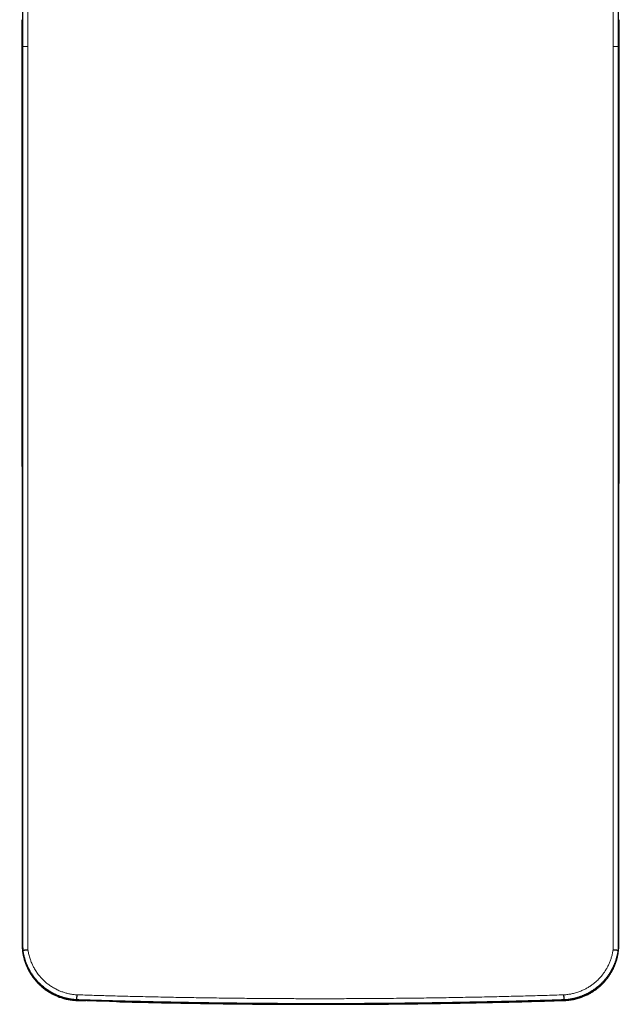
# Model space of a CAD drawing. Header units: millimetres. Extents: x 8 to 613, y 12 to 446.
# Tile 28 of 80: x 286 to 345, y 69 to 166. Entities that reach past the tile are written whole.
import ezdxf

# ---------------------------------------------------------------- set-up
doc = ezdxf.new("R2010")
doc.units = ezdxf.units.MM

msp = doc.modelspace()

# ---------------------------------------------------------------- linework, layer by layer
at = {"color": 252, "linetype": 'Continuous', "lineweight": 0}
for p, q in [((286.541, 163.175), (286.541, 163.175)), ((344.942, 163.175), (344.942, 163.175)), ((286.489, 163.119), (286.505, 163.119)), ((286.505, 163.119), (286.541, 163.12)), ((344.979, 163.119), (344.942, 163.12)), ((344.994, 163.119), (344.979, 163.119))]:
    msp.add_line(p, q, dxfattribs=at)
at = {"color": 7, "linetype": 'Continuous', "lineweight": 30}
for p, q in [((344.994, 163.119), (344.994, 163.122)), ((286.489, 162.852), (286.489, 162.852)), ((286.541, 142.43), (286.541, 137.45)), ((344.942, 116.255), (344.942, 118.568)), ((286.588, 74.597), (286.588, 74.596)), ((344.895, 74.596), (344.896, 74.597)), ((291.879, 69.663), (292.733, 69.637)), ((315.726, 69.283), (315.726, 69.283)), ((315.742, 69.283), (315.742, 69.283)), ((315.757, 69.283), (315.757, 69.283))]:
    msp.add_line(p, q, dxfattribs=at)
at = {"color": 252, "linetype": 'Continuous', "lineweight": 0, "flags": 128}
for points in [[(286.541, 163.175), (286.541, 160.437), (286.541, 142.43)], [(286.588, 163.172), (286.59, 163.172), (286.594, 163.172), (286.601, 163.172), (286.61, 163.172), (286.621, 163.172), (286.635, 163.172), (286.651, 163.172), (286.669, 163.172), (286.689, 163.172), (286.711, 163.173), (286.734, 163.173), (286.76, 163.173), (286.787, 163.173), (286.815, 163.173), (286.845, 163.173), (286.876, 163.173), (286.908, 163.173), (286.941, 163.173), (286.975, 163.173), (287.009, 163.173), (287.044, 163.173), (287.078, 163.173)], [(286.588, 74.596), (286.588, 118.85), (286.588, 143.741), (286.588, 160.808), (286.588, 163.172)], [(344.405, 163.173), (344.44, 163.173), (344.474, 163.173), (344.509, 163.173), (344.542, 163.173), (344.575, 163.173), (344.607, 163.173), (344.638, 163.173), (344.668, 163.173), (344.696, 163.173), (344.724, 163.173), (344.749, 163.173), (344.773, 163.173), (344.795, 163.173), (344.815, 163.172), (344.833, 163.172), (344.848, 163.172), (344.862, 163.172), (344.873, 163.172), (344.883, 163.172), (344.889, 163.172), (344.894, 163.172), (344.896, 163.172)], [(344.896, 163.172), (344.895, 138.873), (344.895, 114.574), (344.895, 74.596)], [(344.942, 118.568), (344.942, 142.43), (344.942, 160.437), (344.942, 163.175)], [(286.507, 75.21), (286.506, 109.852), (286.506, 136.485), (286.505, 153.161), (286.505, 163.119)], [(344.979, 163.119), (344.978, 128.478), (344.977, 101.844), (344.976, 83.871), (344.976, 75.21)], [(286.541, 137.45), (286.541, 116.255), (286.541, 95.699), (286.541, 75.143)], [(344.942, 75.143), (344.942, 95.699), (344.942, 116.255)], [(286.507, 75.21), (286.507, 75.209), (286.506, 75.209)], [(286.507, 75.21), (286.508, 75.21), (286.512, 75.21), (286.517, 75.21), (286.525, 75.21), (286.536, 75.21), (286.541, 75.21)], [(344.976, 75.21), (344.975, 75.21), (344.972, 75.21), (344.966, 75.21), (344.958, 75.21), (344.948, 75.21), (344.943, 75.21)], [(344.976, 75.21), (344.977, 75.209), (344.977, 75.209)], [(291.879, 69.663), (291.879, 69.663), (291.88, 69.663)], [(339.605, 69.663), (339.604, 69.663), (339.603, 69.663)]]:
    msp.add_lwpolyline(points, dxfattribs=at)
at = {"color": 7, "linetype": 'Continuous', "lineweight": 30, "flags": 128}
for points in [[(286.541, 137.453), (286.541, 123.185), (286.541, 106.249), (286.541, 80.786), (286.541, 75.144)], [(344.942, 75.144), (344.942, 94.007), (344.942, 116.253)]]:
    msp.add_lwpolyline(points, dxfattribs=at)
at = {"color": 7, "linetype": 'Continuous', "lineweight": 30}
msp.add_arc((341.367, 163.087), 54.877, 178.86593, 179.96615, dxfattribs=at)
at = {"color": 252, "linetype": 'Continuous', "lineweight": 0}
for centre, radius, start, end in [((286.54, 163.256), 0.198, 89.79972, 100.29101), ((344.943, 163.256), 0.198, 79.70915, 90.20072), ((286.533, 163.668), 0.551, 265.4536, 270.77255), ((344.951, 163.649), 0.532, 269.15648, 274.66403), ((292.366, 69.698), 0.487, 178.14514, 184.08972), ((339.117, 69.698), 0.487, 355.91029, 1.85487)]:
    msp.add_arc(centre, radius, start, end, dxfattribs=at)
for points, knots in [([(286.588, 163.172), (286.588, 163.306), (286.588, 163.572), (286.588, 163.972), (286.587, 164.371), (286.587, 164.77), (286.586, 165.169), (286.586, 165.569), (286.585, 165.969), (286.584, 166.368), (286.583, 166.767), (286.581, 167.162), (286.58, 167.554), (286.578, 167.943), (286.577, 168.33), (286.575, 168.716), (286.573, 169.101), (286.571, 169.484), (286.569, 169.865), (286.567, 170.244), (286.564, 170.621), (286.562, 170.997), (286.559, 171.37), (286.556, 171.741), (286.553, 172.109), (286.55, 172.476), (286.547, 172.848), (286.544, 173.227), (286.54, 173.611), (286.536, 173.992), (286.533, 174.369), (286.529, 174.736), (286.525, 175.093), (286.521, 175.439), (286.517, 175.782), (286.512, 176.122), (286.508, 176.458), (286.504, 176.79), (286.499, 177.119), (286.494, 177.444), (286.49, 177.765), (286.485, 178.081), (286.48, 178.394), (286.475, 178.702), (286.469, 179.006), (286.464, 179.306), (286.458, 179.608), (286.453, 179.913), (286.447, 180.219), (286.44, 180.519), (286.434, 180.815), (286.428, 181.098), (286.422, 181.369), (286.416, 181.628), (286.41, 181.883), (286.403, 182.132), (286.397, 182.377), (286.391, 182.616), (286.384, 182.849), (286.377, 183.078), (286.371, 183.301), (286.364, 183.518), (286.357, 183.73), (286.35, 183.937), (286.343, 184.138), (286.336, 184.333), (286.329, 184.527), (286.322, 184.719), (286.314, 184.909), (286.306, 185.091), (286.298, 185.267), (286.293, 185.379), (286.291, 185.434)], [0, 0, 0, 0, 0.014093, 0.028189, 0.042286, 0.056382, 0.070475, 0.084664, 0.098857, 0.11305, 0.127243, 0.141432, 0.155394, 0.169359, 0.183325, 0.197289, 0.211251, 0.225214, 0.239179, 0.253145, 0.267111, 0.281073, 0.295035, 0.308999, 0.322965, 0.336929, 0.350891, 0.365852, 0.380817, 0.395783, 0.410748, 0.425709, 0.43981, 0.453913, 0.468018, 0.482121, 0.496221, 0.510323, 0.524427, 0.538532, 0.552636, 0.566737, 0.580838, 0.594943, 0.609048, 0.623152, 0.637253, 0.652389, 0.667528, 0.682668, 0.697808, 0.712943, 0.727043, 0.741146, 0.75525, 0.769354, 0.783454, 0.797554, 0.811656, 0.82576, 0.839863, 0.853963, 0.868063, 0.882165, 0.896269, 0.910371, 0.924471, 0.939574, 0.954681, 0.96979, 0.984897, 1, 1, 1, 1]), ([(286.781, 185.896), (286.783, 185.845), (286.788, 185.743), (286.795, 185.582), (286.802, 185.416), (286.809, 185.245), (286.816, 185.067), (286.823, 184.876), (286.831, 184.669), (286.839, 184.446), (286.846, 184.216), (286.854, 183.981), (286.861, 183.741), (286.868, 183.495), (286.876, 183.244), (286.882, 182.994), (286.889, 182.747), (286.895, 182.503), (286.901, 182.254), (286.908, 182), (286.914, 181.74), (286.919, 181.476), (286.925, 181.208), (286.931, 180.935), (286.937, 180.658), (286.942, 180.369), (286.948, 180.069), (286.954, 179.756), (286.959, 179.437), (286.965, 179.114), (286.97, 178.786), (286.976, 178.45), (286.981, 178.105), (286.986, 177.752), (286.991, 177.394), (286.996, 177.042), (287, 176.698), (287.005, 176.362), (287.009, 176.023), (287.013, 175.679), (287.017, 175.333), (287.021, 174.961), (287.025, 174.565), (287.029, 174.143), (287.033, 173.718), (287.037, 173.289), (287.041, 172.857), (287.044, 172.422), (287.048, 171.985), (287.051, 171.545), (287.054, 171.107), (287.056, 170.672), (287.059, 170.239), (287.062, 169.804), (287.064, 169.373), (287.066, 168.946), (287.068, 168.523), (287.069, 168.099), (287.071, 167.673), (287.072, 167.278), (287.073, 166.915), (287.074, 166.582), (287.075, 166.233), (287.076, 165.867), (287.077, 165.484), (287.077, 165.101), (287.078, 164.717), (287.078, 164.331), (287.078, 163.945), (287.078, 163.559), (287.078, 163.301), (287.078, 163.173)], [0, 0, 0, 0, 0.013569, 0.027141, 0.040716, 0.05429, 0.067862, 0.081431, 0.096943, 0.112457, 0.127971, 0.143483, 0.158701, 0.173922, 0.189143, 0.204361, 0.218128, 0.231896, 0.245664, 0.25943, 0.273233, 0.287036, 0.300765, 0.314497, 0.328229, 0.341959, 0.356707, 0.37146, 0.386215, 0.40097, 0.415723, 0.430471, 0.445706, 0.460943, 0.476181, 0.491416, 0.50522, 0.519027, 0.532834, 0.546639, 0.560481, 0.574323, 0.590665, 0.607011, 0.623358, 0.639704, 0.656046, 0.672287, 0.688531, 0.704775, 0.721017, 0.736671, 0.752329, 0.767987, 0.783641, 0.798628, 0.813618, 0.828609, 0.843599, 0.858585, 0.870187, 0.88179, 0.893392, 0.906691, 0.919992, 0.933293, 0.946593, 0.959944, 0.973296, 0.986649, 1, 1, 1, 1]), ([(344.405, 163.173), (344.405, 163.286), (344.405, 163.512), (344.405, 163.852), (344.405, 164.215), (344.406, 164.601), (344.406, 165.009), (344.407, 165.417), (344.407, 165.824), (344.408, 166.208), (344.409, 166.57), (344.41, 166.908), (344.411, 167.274), (344.412, 167.668), (344.414, 168.089), (344.416, 168.508), (344.418, 168.926), (344.419, 169.33), (344.421, 169.722), (344.424, 170.1), (344.426, 170.476), (344.428, 170.851), (344.431, 171.225), (344.433, 171.6), (344.436, 171.975), (344.439, 172.348), (344.442, 172.718), (344.445, 173.093), (344.448, 173.471), (344.452, 173.854), (344.455, 174.233), (344.459, 174.609), (344.463, 174.985), (344.467, 175.361), (344.471, 175.736), (344.476, 176.107), (344.48, 176.474), (344.485, 176.826), (344.489, 177.165), (344.494, 177.491), (344.498, 177.813), (344.503, 178.131), (344.508, 178.447), (344.513, 178.76), (344.518, 179.072), (344.523, 179.379), (344.528, 179.682), (344.534, 179.985), (344.54, 180.29), (344.546, 180.594), (344.552, 180.894), (344.558, 181.188), (344.564, 181.456), (344.569, 181.699), (344.574, 181.919), (344.579, 182.135), (344.584, 182.348), (344.59, 182.557), (344.595, 182.769), (344.601, 182.983), (344.607, 183.199), (344.613, 183.43), (344.62, 183.675), (344.628, 183.932), (344.636, 184.182), (344.644, 184.411), (344.651, 184.62), (344.658, 184.811), (344.665, 184.997), (344.672, 185.182), (344.679, 185.367), (344.687, 185.551), (344.695, 185.728), (344.7, 185.84), (344.703, 185.896)], [0, 0, 0, 0, 0.011744, 0.023489, 0.035233, 0.049373, 0.063515, 0.077658, 0.091801, 0.10594, 0.117765, 0.12959, 0.141415, 0.156224, 0.171038, 0.185852, 0.200665, 0.215474, 0.229062, 0.242653, 0.256245, 0.269835, 0.283423, 0.297263, 0.311105, 0.324948, 0.33879, 0.352629, 0.367237, 0.381847, 0.396459, 0.411069, 0.425677, 0.440637, 0.455601, 0.470566, 0.485529, 0.50049, 0.514217, 0.527947, 0.541678, 0.555408, 0.569135, 0.583122, 0.597112, 0.611103, 0.625093, 0.639081, 0.653855, 0.668633, 0.683412, 0.69819, 0.712964, 0.724596, 0.736228, 0.74786, 0.759511, 0.771162, 0.782813, 0.7955, 0.808187, 0.820873, 0.83716, 0.85345, 0.86974, 0.886027, 0.89963, 0.913234, 0.926838, 0.94044, 0.955329, 0.97022, 0.985111, 1, 1, 1, 1]), ([(345.193, 185.434), (345.19, 185.383), (345.185, 185.279), (345.178, 185.115), (345.171, 184.946), (345.164, 184.77), (345.157, 184.589), (345.149, 184.401), (345.142, 184.208), (345.135, 184.009), (345.129, 183.805), (345.122, 183.595), (345.115, 183.379), (345.108, 183.158), (345.102, 182.932), (345.095, 182.7), (345.089, 182.457), (345.082, 182.203), (345.075, 181.937), (345.069, 181.665), (345.062, 181.388), (345.056, 181.111), (345.05, 180.835), (345.044, 180.56), (345.038, 180.281), (345.032, 179.997), (345.027, 179.708), (345.021, 179.415), (345.016, 179.117), (345.011, 178.815), (345.006, 178.508), (345.001, 178.197), (344.996, 177.882), (344.991, 177.563), (344.986, 177.239), (344.982, 176.912), (344.977, 176.573), (344.972, 176.222), (344.968, 175.858), (344.963, 175.49), (344.959, 175.119), (344.955, 174.753), (344.951, 174.394), (344.947, 174.042), (344.944, 173.687), (344.941, 173.329), (344.937, 172.968), (344.934, 172.605), (344.931, 172.24), (344.928, 171.872), (344.925, 171.501), (344.923, 171.129), (344.92, 170.754), (344.918, 170.377), (344.915, 169.998), (344.913, 169.617), (344.911, 169.226), (344.909, 168.824), (344.907, 168.411), (344.905, 167.997), (344.904, 167.581), (344.902, 167.172), (344.901, 166.769), (344.9, 166.374), (344.899, 165.977), (344.898, 165.58), (344.897, 165.181), (344.897, 164.781), (344.896, 164.379), (344.896, 163.977), (344.896, 163.575), (344.896, 163.307), (344.896, 163.172)], [0, 0, 0, 0, 0.0140983, 0.0281995, 0.0423018, 0.0564031, 0.0705014, 0.084599, 0.0986995, 0.1128009, 0.1269015, 0.1409992, 0.1550967, 0.169197, 0.1832982, 0.1973985, 0.211496, 0.2266058, 0.2417193, 0.2568338, 0.2719472, 0.287057, 0.3011551, 0.3152563, 0.3293583, 0.3434594, 0.3575575, 0.371656, 0.3857574, 0.3998599, 0.4139614, 0.4280599, 0.4421582, 0.4562595, 0.4703617, 0.484463, 0.4985613, 0.5137047, 0.5288517, 0.544, 0.5591472, 0.5742908, 0.5882595, 0.6022308, 0.6162031, 0.6301745, 0.6441432, 0.6581124, 0.6720843, 0.686057, 0.7000288, 0.7139978, 0.7279679, 0.741941, 0.755915, 0.7698881, 0.7838581, 0.7987977, 0.8137408, 0.8286851, 0.8436283, 0.8585679, 0.8726609, 0.8867567, 0.9008535, 0.9149494, 0.9290423, 0.9432319, 0.9574244, 0.9716179, 0.9858104, 1, 1, 1, 1]), ([(286.273, 183.304), (286.275, 183.253), (286.28, 183.152), (286.287, 182.992), (286.294, 182.825), (286.301, 182.652), (286.308, 182.473), (286.315, 182.284), (286.322, 182.086), (286.329, 181.877), (286.336, 181.662), (286.343, 181.44), (286.35, 181.216), (286.357, 180.989), (286.363, 180.761), (286.369, 180.527), (286.375, 180.288), (286.381, 180.055), (286.387, 179.83), (286.392, 179.612), (286.397, 179.371), (286.403, 179.104), (286.409, 178.812), (286.415, 178.514), (286.421, 178.21), (286.427, 177.904), (286.432, 177.596), (286.438, 177.286), (286.443, 176.972), (286.448, 176.652), (286.453, 176.325), (286.458, 175.989), (286.463, 175.645), (286.468, 175.296), (286.472, 174.942), (286.477, 174.601), (286.481, 174.273), (286.484, 173.959), (286.488, 173.625), (286.492, 173.269), (286.496, 172.891), (286.499, 172.51), (286.503, 172.126), (286.506, 171.742), (286.51, 171.36), (286.513, 170.979), (286.515, 170.596), (286.518, 170.209), (286.521, 169.817), (286.523, 169.417), (286.526, 169.01), (286.528, 168.601), (286.53, 168.19), (286.532, 167.797), (286.533, 167.421), (286.535, 167.063), (286.536, 166.691), (286.537, 166.304), (286.538, 165.903), (286.539, 165.506), (286.54, 165.114), (286.54, 164.727), (286.541, 164.34), (286.541, 163.952), (286.541, 163.564), (286.541, 163.305), (286.541, 163.175)], [0, 0, 0, 0, 0.015219, 0.030442, 0.045668, 0.060894, 0.076118, 0.091337, 0.107386, 0.12344, 0.139495, 0.155549, 0.171598, 0.186841, 0.202087, 0.217334, 0.23258, 0.247823, 0.260866, 0.27391, 0.286954, 0.303443, 0.319938, 0.336434, 0.352929, 0.369419, 0.385351, 0.401287, 0.417225, 0.433161, 0.449093, 0.465562, 0.482035, 0.498509, 0.514982, 0.531451, 0.545616, 0.559783, 0.573948, 0.590484, 0.607024, 0.623566, 0.640106, 0.656642, 0.672615, 0.688592, 0.704571, 0.720549, 0.736522, 0.753034, 0.769551, 0.78607, 0.802586, 0.819098, 0.833304, 0.847511, 0.861717, 0.877513, 0.893311, 0.909107, 0.924252, 0.939401, 0.954553, 0.969705, 0.984855, 1, 1, 1, 1]), ([(344.942, 163.175), (344.942, 163.316), (344.942, 163.598), (344.942, 164.021), (344.943, 164.443), (344.943, 164.865), (344.944, 165.282), (344.945, 165.692), (344.946, 166.098), (344.947, 166.502), (344.948, 166.905), (344.95, 167.312), (344.951, 167.721), (344.953, 168.133), (344.955, 168.543), (344.957, 168.951), (344.96, 169.339), (344.962, 169.705), (344.964, 170.05), (344.967, 170.413), (344.969, 170.791), (344.972, 171.186), (344.976, 171.577), (344.979, 171.966), (344.983, 172.346), (344.986, 172.719), (344.99, 173.084), (344.994, 173.446), (344.997, 173.805), (345.002, 174.163), (345.006, 174.522), (345.01, 174.88), (345.015, 175.234), (345.02, 175.584), (345.024, 175.912), (345.029, 176.221), (345.033, 176.511), (345.038, 176.805), (345.043, 177.103), (345.048, 177.405), (345.053, 177.702), (345.058, 177.995), (345.064, 178.282), (345.069, 178.57), (345.075, 178.858), (345.081, 179.145), (345.087, 179.426), (345.094, 179.701), (345.1, 179.965), (345.106, 180.218), (345.112, 180.462), (345.119, 180.701), (345.125, 180.933), (345.131, 181.149), (345.137, 181.349), (345.143, 181.534), (345.149, 181.726), (345.156, 181.922), (345.163, 182.122), (345.169, 182.313), (345.176, 182.495), (345.183, 182.669), (345.19, 182.838), (345.197, 183), (345.204, 183.156), (345.208, 183.255), (345.211, 183.304)], [0, 0, 0, 0, 0.0164942, 0.032993, 0.0494932, 0.0659917, 0.0824857, 0.0984197, 0.1143579, 0.1302976, 0.1462359, 0.1621698, 0.1786426, 0.1951202, 0.2115994, 0.2280771, 0.24455, 0.2587217, 0.2728944, 0.2870661, 0.3035606, 0.3200596, 0.3365603, 0.3530595, 0.369554, 0.3854843, 0.4014186, 0.4173543, 0.4332887, 0.449219, 0.4656781, 0.4821417, 0.4986068, 0.5150704, 0.5315296, 0.5456843, 0.5598399, 0.5739946, 0.5893865, 0.6047835, 0.6201829, 0.6355823, 0.650979, 0.6663708, 0.6826122, 0.6988583, 0.7151059, 0.7313518, 0.7475931, 0.7630335, 0.7784777, 0.7939232, 0.8093674, 0.8248079, 0.8380252, 0.8512433, 0.8644605, 0.8799456, 0.8954319, 0.9109169, 0.9257603, 0.9406083, 0.9554586, 0.9703088, 0.9851567, 1, 1, 1, 1]), ([(286.505, 163.119), (286.505, 163.119), (286.505, 163.134), (286.505, 163.196), (286.505, 163.307), (286.505, 163.403), (286.505, 163.451)], [0, 0, 0, 0, 0.000181, 0.129648, 0.56484, 1, 1, 1, 1]), ([(287.078, 163.173), (287.078, 162.839), (287.078, 161.173), (287.077, 154.173), (287.075, 136.249), (287.074, 108.401), (287.076, 85.887), (287.078, 74.63)], [0, 0, 0, 0, 0.011294, 0.05647, 0.237175, 0.618588, 1, 1, 1, 1]), ([(344.406, 74.63), (344.406, 74.964), (344.406, 76.63), (344.407, 83.63), (344.409, 101.554), (344.41, 129.401), (344.407, 151.916), (344.405, 163.173)], [0, 0, 0, 0, 0.011294, 0.05647, 0.237175, 0.618588, 1, 1, 1, 1]), ([(344.979, 163.451), (344.979, 163.403), (344.979, 163.307), (344.979, 163.196), (344.979, 163.134), (344.979, 163.119), (344.979, 163.119)], [0, 0, 0, 0, 0.43516, 0.870352, 0.999819, 1, 1, 1, 1]), ([(344.994, 163.119), (344.994, 163.119), (344.994, 163.12), (344.994, 163.121), (344.994, 163.122)], [0, 0, 0, 0, 0.022698, 1, 1, 1, 1]), ([(286.489, 163.119), (286.489, 163.119), (286.489, 163.03), (286.489, 162.941), (286.489, 162.852)], [0, 0, 0, 0, 0.000224, 1, 1, 1, 1]), ([(344.994, 162.852), (344.994, 162.941), (344.994, 163.03), (344.994, 163.119), (344.994, 163.119)], [0, 0, 0, 0, 0.999776, 1, 1, 1, 1]), ([(291.88, 69.663), (291.81, 69.666), (291.67, 69.672), (291.461, 69.691), (291.252, 69.718), (291.044, 69.752), (290.847, 69.793), (290.659, 69.838), (290.481, 69.888), (290.305, 69.943), (290.131, 70.004), (289.957, 70.072), (289.784, 70.146), (289.612, 70.227), (289.443, 70.313), (289.277, 70.406), (289.116, 70.503), (288.96, 70.604), (288.808, 70.709), (288.66, 70.82), (288.516, 70.935), (288.375, 71.057), (288.236, 71.184), (288.101, 71.317), (287.97, 71.455), (287.843, 71.597), (287.723, 71.741), (287.61, 71.889), (287.502, 72.039), (287.399, 72.192), (287.301, 72.348), (287.207, 72.509), (287.119, 72.675), (287.035, 72.846), (286.957, 73.019), (286.885, 73.195), (286.82, 73.371), (286.761, 73.548), (286.709, 73.725), (286.662, 73.904), (286.622, 74.084), (286.587, 74.267), (286.558, 74.453), (286.535, 74.641), (286.519, 74.831), (286.509, 75.02), (286.508, 75.147), (286.507, 75.21)], [0, 0, 0, 0, 0.024616, 0.049258, 0.073909, 0.098551, 0.123167, 0.144764, 0.16638, 0.188001, 0.209616, 0.231213, 0.253438, 0.275682, 0.297932, 0.320176, 0.3424, 0.363995, 0.385608, 0.407227, 0.42884, 0.450434, 0.472656, 0.494897, 0.517145, 0.539387, 0.561608, 0.583202, 0.604813, 0.626431, 0.648042, 0.669636, 0.691857, 0.714096, 0.736343, 0.758583, 0.780803, 0.802397, 0.824009, 0.845626, 0.867238, 0.888832, 0.911052, 0.933292, 0.955539, 0.977779, 1, 1, 1, 1]), ([(287.078, 74.63), (287.085, 74.578), (287.104, 74.455), (287.141, 74.262), (287.191, 74.054), (287.249, 73.849), (287.312, 73.657), (287.377, 73.481), (287.444, 73.318), (287.517, 73.157), (287.594, 72.999), (287.683, 72.833), (287.785, 72.659), (287.901, 72.479), (288.024, 72.304), (288.146, 72.144), (288.267, 71.999), (288.384, 71.868), (288.505, 71.74), (288.631, 71.617), (288.767, 71.492), (288.913, 71.368), (289.07, 71.244), (289.232, 71.127), (289.402, 71.013), (289.58, 70.904), (289.767, 70.8), (289.958, 70.704), (290.142, 70.622), (290.316, 70.551), (290.482, 70.49), (290.649, 70.435), (290.818, 70.386), (290.991, 70.342), (291.167, 70.304), (291.347, 70.271), (291.528, 70.245), (291.71, 70.225), (291.832, 70.217), (291.893, 70.213)], [0, 0, 0, 0, 0.0225505, 0.0527332, 0.0829424, 0.1131517, 0.1433347, 0.1681847, 0.1930565, 0.2179357, 0.2428079, 0.2676583, 0.2978483, 0.3280646, 0.3582807, 0.3884707, 0.4133246, 0.4382002, 0.4630835, 0.4879596, 0.5128139, 0.5410332, 0.5692737, 0.5975138, 0.6257327, 0.6559209, 0.6861354, 0.71635, 0.7465384, 0.7713901, 0.7962637, 0.8211447, 0.8460185, 0.8708705, 0.8966803, 0.9225149, 0.9483573, 0.974191, 1, 1, 1, 1]), ([(339.591, 70.213), (339.654, 70.218), (339.781, 70.226), (339.97, 70.247), (340.159, 70.275), (340.346, 70.31), (340.54, 70.353), (340.739, 70.406), (340.944, 70.47), (341.145, 70.542), (341.332, 70.617), (341.504, 70.695), (341.662, 70.773), (341.817, 70.856), (341.97, 70.944), (342.119, 71.038), (342.267, 71.138), (342.411, 71.243), (342.552, 71.353), (342.688, 71.468), (342.83, 71.595), (342.975, 71.736), (343.122, 71.891), (343.262, 72.052), (343.388, 72.209), (343.5, 72.36), (343.6, 72.505), (343.694, 72.654), (343.784, 72.805), (343.868, 72.959), (343.947, 73.115), (344.019, 73.272), (344.087, 73.433), (344.149, 73.595), (344.206, 73.761), (344.258, 73.93), (344.305, 74.103), (344.345, 74.278), (344.379, 74.453), (344.397, 74.571), (344.406, 74.63)], [0, 0, 0, 0, 0.026901, 0.053829, 0.080768, 0.107697, 0.134599, 0.164804, 0.195034, 0.225265, 0.255469, 0.280334, 0.30522, 0.330114, 0.355001, 0.379866, 0.405066, 0.430289, 0.45552, 0.480743, 0.505944, 0.536109, 0.5663, 0.596491, 0.626655, 0.651487, 0.676341, 0.701202, 0.726055, 0.750888, 0.775414, 0.799962, 0.824517, 0.849064, 0.87359, 0.898857, 0.924147, 0.949444, 0.974734, 1, 1, 1, 1]), ([(344.976, 75.21), (344.976, 75.149), (344.974, 75.026), (344.965, 74.841), (344.95, 74.657), (344.928, 74.474), (344.9, 74.29), (344.866, 74.105), (344.825, 73.919), (344.778, 73.735), (344.724, 73.553), (344.665, 73.375), (344.6, 73.2), (344.531, 73.029), (344.455, 72.86), (344.374, 72.694), (344.287, 72.53), (344.194, 72.367), (344.094, 72.205), (343.988, 72.047), (343.877, 71.893), (343.762, 71.744), (343.643, 71.601), (343.521, 71.462), (343.394, 71.328), (343.263, 71.199), (343.126, 71.072), (342.984, 70.949), (342.836, 70.83), (342.684, 70.716), (342.528, 70.607), (342.371, 70.504), (342.211, 70.408), (342.05, 70.318), (341.886, 70.234), (341.719, 70.155), (341.548, 70.081), (341.373, 70.012), (341.194, 69.948), (341.013, 69.891), (340.83, 69.84), (340.639, 69.793), (340.439, 69.752), (340.232, 69.718), (340.023, 69.691), (339.813, 69.672), (339.673, 69.666), (339.603, 69.663)], [0, 0, 0, 0, 0.021594, 0.043205, 0.064823, 0.086435, 0.108028, 0.130249, 0.152489, 0.174736, 0.196976, 0.219197, 0.24079, 0.262402, 0.284019, 0.305631, 0.327224, 0.349445, 0.371685, 0.393931, 0.416171, 0.438392, 0.459987, 0.481599, 0.503218, 0.524831, 0.546426, 0.568648, 0.590889, 0.613137, 0.635378, 0.6576, 0.679197, 0.700812, 0.722434, 0.744049, 0.765646, 0.787871, 0.810114, 0.832365, 0.854609, 0.876833, 0.901449, 0.926091, 0.950742, 0.975384, 1, 1, 1, 1]), ([(291.893, 70.213), (292.389, 70.198), (293.382, 70.167), (295.038, 70.119), (296.859, 70.07), (298.846, 70.023), (300.833, 69.98), (302.82, 69.943), (304.808, 69.912), (306.796, 69.885), (308.784, 69.864), (310.771, 69.848), (312.594, 69.838), (314.251, 69.833), (315.81, 69.832), (317.437, 69.834), (319.132, 69.839), (321.054, 69.85), (323.202, 69.868), (325.515, 69.895), (327.766, 69.928), (329.928, 69.966), (331.989, 70.008), (333.947, 70.054), (335.828, 70.102), (337.71, 70.155), (338.964, 70.194), (339.591, 70.213)], [0, 0, 0, 0, 0.031245, 0.062491, 0.104153, 0.145816, 0.187478, 0.229145, 0.270812, 0.312478, 0.354149, 0.39582, 0.437491, 0.468745, 0.5, 0.535531, 0.571063, 0.606594, 0.656384, 0.706175, 0.752041, 0.797908, 0.842188, 0.881641, 0.921093, 0.960547, 1, 1, 1, 1]), ([(315.742, 69.283), (315.742, 69.283), (315.742, 69.284), (315.742, 69.288), (315.742, 69.295), (315.742, 69.306), (315.742, 69.319), (315.742, 69.33), (315.742, 69.335)], [0, 0, 0, 0, 0.169541, 0.326741, 0.484757, 0.666187, 0.848876, 1, 1, 1, 1])]:
    msp.add_open_spline(points, degree=3, knots=knots, dxfattribs=at)
at = {"color": 7, "linetype": 'Continuous', "lineweight": 30}
for points, knots in [([(286.273, 183.295), (286.274, 183.281), (286.275, 183.242), (286.279, 183.174), (286.282, 183.09), (286.286, 183.003), (286.29, 182.916), (286.294, 182.826), (286.298, 182.734), (286.301, 182.64), (286.305, 182.544), (286.309, 182.447), (286.313, 182.347), (286.316, 182.245), (286.32, 182.142), (286.324, 182.036), (286.327, 181.929), (286.331, 181.82), (286.335, 181.709), (286.338, 181.596), (286.342, 181.482), (286.345, 181.365), (286.349, 181.247), (286.352, 181.127), (286.356, 181.004), (286.36, 180.88), (286.363, 180.755), (286.366, 180.628), (286.37, 180.5), (286.373, 180.371), (286.377, 180.24), (286.38, 180.108), (286.383, 179.975), (286.386, 179.84), (286.39, 179.705), (286.393, 179.567), (286.396, 179.429), (286.399, 179.289), (286.402, 179.148), (286.405, 179.005), (286.408, 178.86), (286.411, 178.714), (286.414, 178.567), (286.417, 178.417), (286.42, 178.266), (286.423, 178.114), (286.426, 177.959), (286.429, 177.804), (286.431, 177.646), (286.434, 177.487), (286.437, 177.327), (286.44, 177.164), (286.442, 177.001), (286.445, 176.836), (286.448, 176.669), (286.45, 176.502), (286.453, 176.333), (286.455, 176.162), (286.458, 175.991), (286.46, 175.818), (286.463, 175.643), (286.465, 175.468), (286.468, 175.29), (286.47, 175.112), (286.472, 174.932), (286.475, 174.752), (286.477, 174.57), (286.479, 174.387), (286.481, 174.204), (286.483, 174.019), (286.486, 173.833), (286.488, 173.646), (286.49, 173.459), (286.492, 173.27), (286.494, 173.08), (286.496, 172.89), (286.497, 172.699), (286.499, 172.508), (286.501, 172.315), (286.503, 172.122), (286.505, 171.928), (286.506, 171.733), (286.508, 171.538), (286.51, 171.342), (286.511, 171.145), (286.513, 170.948), (286.514, 170.75), (286.516, 170.552), (286.517, 170.352), (286.519, 170.153), (286.52, 169.952), (286.521, 169.751), (286.522, 169.55), (286.524, 169.348), (286.525, 169.146), (286.526, 168.943), (286.527, 168.74), (286.528, 168.537), (286.529, 168.332), (286.53, 168.128), (286.531, 167.923), (286.532, 167.717), (286.533, 167.511), (286.534, 167.305), (286.534, 167.098), (286.535, 166.892), (286.536, 166.684), (286.536, 166.476), (286.537, 166.269), (286.538, 166.061), (286.538, 165.853), (286.539, 165.644), (286.539, 165.435), (286.54, 165.225), (286.54, 165.015), (286.54, 164.804), (286.541, 164.593), (286.541, 164.381), (286.541, 164.169), (286.541, 163.956), (286.541, 163.743), (286.541, 163.529), (286.541, 163.34), (286.541, 163.222), (286.541, 163.175)], [0, 0, 0, 0, 0.004066, 0.011912, 0.0203, 0.028447, 0.036605, 0.044775, 0.05296, 0.06116, 0.069376, 0.077617, 0.085872, 0.094129, 0.102388, 0.11065, 0.118917, 0.12719, 0.135469, 0.143756, 0.152053, 0.16036, 0.168678, 0.17701, 0.185368, 0.193742, 0.202088, 0.210409, 0.218705, 0.226978, 0.23523, 0.243463, 0.251678, 0.259877, 0.268061, 0.276232, 0.284391, 0.292522, 0.30065, 0.308787, 0.316934, 0.32509, 0.333257, 0.341434, 0.349622, 0.357821, 0.366031, 0.374252, 0.382484, 0.390728, 0.398985, 0.407265, 0.415545, 0.423826, 0.432109, 0.440394, 0.448684, 0.456978, 0.465279, 0.473588, 0.481905, 0.490232, 0.49857, 0.50692, 0.515262, 0.523602, 0.531943, 0.540284, 0.548627, 0.556974, 0.565305, 0.573628, 0.581966, 0.590308, 0.598642, 0.606956, 0.615243, 0.623547, 0.63186, 0.640162, 0.648453, 0.656735, 0.665009, 0.673277, 0.681539, 0.689797, 0.698052, 0.706304, 0.714556, 0.722808, 0.731055, 0.739293, 0.747524, 0.755748, 0.763967, 0.772182, 0.780394, 0.788605, 0.796816, 0.805027, 0.813241, 0.821457, 0.829678, 0.837877, 0.846065, 0.854267, 0.862476, 0.870683, 0.878881, 0.887062, 0.895246, 0.903453, 0.911668, 0.919892, 0.928127, 0.936374, 0.944635, 0.95291, 0.9612, 0.969507, 0.977831, 0.986175, 0.994538, 1, 1, 1, 1]), ([(344.942, 163.175), (344.942, 163.203), (344.942, 163.299), (344.942, 163.469), (344.942, 163.683), (344.942, 163.899), (344.942, 164.113), (344.943, 164.326), (344.943, 164.538), (344.943, 164.75), (344.943, 164.961), (344.944, 165.172), (344.944, 165.383), (344.945, 165.593), (344.945, 165.802), (344.946, 166.012), (344.946, 166.22), (344.947, 166.428), (344.947, 166.636), (344.948, 166.843), (344.949, 167.05), (344.95, 167.256), (344.95, 167.462), (344.951, 167.667), (344.952, 167.872), (344.953, 168.077), (344.954, 168.281), (344.955, 168.484), (344.956, 168.688), (344.957, 168.891), (344.958, 169.093), (344.959, 169.295), (344.961, 169.497), (344.962, 169.699), (344.963, 169.9), (344.965, 170.101), (344.966, 170.301), (344.967, 170.5), (344.969, 170.699), (344.97, 170.897), (344.972, 171.094), (344.973, 171.29), (344.975, 171.486), (344.977, 171.681), (344.978, 171.876), (344.98, 172.07), (344.982, 172.263), (344.984, 172.456), (344.985, 172.647), (344.987, 172.839), (344.989, 173.029), (344.991, 173.219), (344.993, 173.408), (344.995, 173.595), (344.997, 173.782), (344.999, 173.968), (345.002, 174.153), (345.004, 174.337), (345.006, 174.519), (345.008, 174.701), (345.01, 174.882), (345.013, 175.062), (345.015, 175.24), (345.017, 175.418), (345.02, 175.594), (345.022, 175.77), (345.025, 175.943), (345.027, 176.116), (345.03, 176.287), (345.032, 176.457), (345.035, 176.625), (345.038, 176.792), (345.04, 176.958), (345.043, 177.122), (345.046, 177.285), (345.049, 177.446), (345.051, 177.605), (345.054, 177.763), (345.057, 177.92), (345.06, 178.075), (345.063, 178.228), (345.066, 178.38), (345.069, 178.53), (345.072, 178.679), (345.075, 178.826), (345.078, 178.971), (345.081, 179.114), (345.084, 179.256), (345.087, 179.397), (345.09, 179.535), (345.093, 179.672), (345.096, 179.808), (345.1, 179.942), (345.103, 180.075), (345.106, 180.207), (345.109, 180.337), (345.113, 180.466), (345.116, 180.594), (345.119, 180.72), (345.123, 180.846), (345.126, 180.969), (345.13, 181.092), (345.133, 181.213), (345.137, 181.332), (345.141, 181.45), (345.144, 181.565), (345.148, 181.679), (345.151, 181.791), (345.155, 181.9), (345.159, 182.008), (345.162, 182.114), (345.166, 182.219), (345.17, 182.321), (345.174, 182.421), (345.177, 182.52), (345.181, 182.617), (345.185, 182.711), (345.189, 182.804), (345.192, 182.895), (345.196, 182.983), (345.2, 183.07), (345.204, 183.155), (345.207, 183.229), (345.21, 183.276), (345.211, 183.295)], [0, 0, 0, 0, 0.003209, 0.011275, 0.019912, 0.028265, 0.036598, 0.044913, 0.053212, 0.061496, 0.069765, 0.078037, 0.086296, 0.094542, 0.102776, 0.111, 0.119214, 0.12742, 0.135619, 0.143812, 0.152, 0.160185, 0.168368, 0.17655, 0.184732, 0.192915, 0.2011, 0.209288, 0.217481, 0.22568, 0.233885, 0.242099, 0.250322, 0.258555, 0.2668, 0.275057, 0.283328, 0.291582, 0.299813, 0.308051, 0.316295, 0.324547, 0.332805, 0.34107, 0.349342, 0.357621, 0.365907, 0.3742, 0.382499, 0.390805, 0.399119, 0.407453, 0.415782, 0.424108, 0.432432, 0.440755, 0.449078, 0.457402, 0.465729, 0.474058, 0.482392, 0.490732, 0.499079, 0.507433, 0.515772, 0.524106, 0.532435, 0.540761, 0.549085, 0.557409, 0.565707, 0.574001, 0.582305, 0.590606, 0.598893, 0.607156, 0.615386, 0.623638, 0.631888, 0.640123, 0.648343, 0.656551, 0.664747, 0.672932, 0.681108, 0.689276, 0.697437, 0.705593, 0.713743, 0.721891, 0.730027, 0.738168, 0.746324, 0.754496, 0.762685, 0.770892, 0.779119, 0.787367, 0.795637, 0.80393, 0.812248, 0.820592, 0.828964, 0.837321, 0.845639, 0.853964, 0.862291, 0.87061, 0.878914, 0.887196, 0.895478, 0.903757, 0.912027, 0.920289, 0.928543, 0.936791, 0.945034, 0.953263, 0.961477, 0.969677, 0.977864, 0.986039, 0.994205, 1, 1, 1, 1]), ([(286.505, 163.451), (286.505, 163.56), (286.505, 163.776), (286.505, 164.101), (286.505, 164.426), (286.506, 164.75), (286.506, 165.075), (286.506, 165.4), (286.506, 165.643), (286.506, 165.777), (286.506, 165.804)], [0, 0, 0, 0, 0.137649, 0.275317, 0.412985, 0.550635, 0.68889, 0.827165, 0.96544, 1, 1, 1, 1]), ([(344.977, 165.806), (344.977, 165.779), (344.977, 165.645), (344.977, 165.402), (344.977, 165.079), (344.978, 164.755), (344.978, 164.43), (344.978, 164.104), (344.979, 163.778), (344.979, 163.56), (344.979, 163.451)], [0, 0, 0, 0, 0.0347573, 0.1723141, 0.3098704, 0.4474083, 0.5855467, 0.7237044, 0.8618619, 1, 1, 1, 1]), ([(286.506, 164.814), (286.506, 164.812), (286.506, 164.806), (286.506, 164.797), (286.506, 164.787), (286.506, 164.777), (286.506, 164.769), (286.506, 164.762), (286.506, 164.745), (286.506, 164.722), (286.505, 164.693), (286.505, 164.67), (286.505, 164.65), (286.505, 164.633), (286.505, 164.618), (286.505, 164.604), (286.505, 164.59), (286.505, 164.575), (286.505, 164.563), (286.505, 164.553), (286.505, 164.545), (286.505, 164.536), (286.504, 164.527), (286.504, 164.517), (286.504, 164.506), (286.504, 164.494), (286.504, 164.481), (286.504, 164.466), (286.504, 164.451), (286.504, 164.436), (286.504, 164.421), (286.503, 164.408), (286.503, 164.396), (286.503, 164.385), (286.503, 164.375), (286.503, 164.344), (286.502, 164.314), (286.502, 164.283), (286.502, 164.272), (286.501, 164.26), (286.501, 164.25), (286.501, 164.24), (286.501, 164.231), (286.501, 164.222), (286.501, 164.214), (286.501, 164.204), (286.5, 164.193), (286.5, 164.183), (286.5, 164.176), (286.5, 164.173)], [0, 0, 0, 0, 0.007613, 0.023182, 0.037266, 0.049866, 0.060981, 0.070613, 0.079415, 0.134449, 0.167457, 0.201132, 0.234203, 0.25458, 0.275042, 0.296509, 0.318992, 0.341395, 0.362305, 0.373926, 0.3851, 0.397247, 0.410908, 0.426084, 0.442775, 0.46094, 0.479622, 0.503655, 0.527882, 0.552302, 0.575747, 0.597179, 0.616271, 0.633426, 0.649754, 0.666128, 0.784346, 0.804253, 0.824218, 0.843974, 0.862653, 0.880189, 0.89688, 0.909955, 0.925292, 0.942892, 0.962755, 0.984879, 1, 1, 1, 1]), ([(344.983, 164.173), (344.983, 164.174), (344.983, 164.179), (344.983, 164.186), (344.983, 164.196), (344.983, 164.204), (344.983, 164.212), (344.983, 164.219), (344.983, 164.224), (344.982, 164.234), (344.982, 164.247), (344.982, 164.282), (344.981, 164.332), (344.98, 164.399), (344.979, 164.462), (344.979, 164.524), (344.979, 164.583), (344.978, 164.631), (344.978, 164.666), (344.978, 164.687), (344.978, 164.707), (344.978, 164.723), (344.978, 164.733), (344.978, 164.74), (344.978, 164.747), (344.978, 164.754), (344.978, 164.763), (344.978, 164.774), (344.978, 164.787), (344.978, 164.801), (344.978, 164.81), (344.978, 164.814)], [0, 0, 0, 0, 0.00638, 0.025057, 0.042094, 0.05749, 0.071014, 0.082955, 0.093314, 0.10212, 0.13272, 0.165158, 0.283947, 0.390006, 0.495715, 0.585396, 0.675384, 0.765457, 0.795177, 0.824906, 0.854037, 0.881683, 0.889509, 0.897744, 0.907336, 0.918303, 0.930645, 0.944362, 0.962295, 0.982138, 1, 1, 1, 1]), ([(344.994, 163.122), (344.994, 163.203), (344.994, 163.365), (344.992, 163.608), (344.989, 163.852), (344.986, 164.04), (344.984, 164.147), (344.983, 164.173)], [0, 0, 0, 0, 0.229717, 0.461889, 0.694247, 0.926605, 1, 1, 1, 1]), ([(286.541, 163.175), (286.541, 163.142), (286.541, 163.016), (286.541, 162.725), (286.541, 158.401), (286.541, 151.613), (286.541, 144.99), (286.541, 142.433)], [0, 0, 0, 0, 0.004778, 0.018226, 0.04211, 0.630118, 1, 1, 1, 1]), ([(344.942, 118.566), (344.942, 123.503), (344.942, 132.965), (344.942, 146.472), (344.942, 156.126), (344.942, 161.458), (344.942, 162.822), (344.942, 163.1), (344.942, 163.175)], [0, 0, 0, 0, 0.332018, 0.636344, 0.908325, 0.981276, 0.994932, 1, 1, 1, 1]), ([(286.489, 162.852), (286.491, 157.078), (286.493, 145.531), (286.496, 131.097), (286.498, 119.55), (286.5, 110.89), (286.501, 102.23), (286.503, 94.839), (286.504, 88.72), (286.505, 84.043), (286.506, 79.539), (286.506, 76.652), (286.506, 75.209)], [0, 0, 0, 0, 0.1976264, 0.3952528, 0.4940661, 0.5928794, 0.6916926, 0.7905058, 0.8458412, 0.9011766, 0.9505883, 1, 1, 1, 1]), ([(344.977, 75.209), (344.977, 76.652), (344.978, 79.539), (344.979, 84.736), (344.98, 90.799), (344.981, 97.728), (344.983, 104.657), (344.984, 111.586), (344.986, 120.054), (344.987, 130.063), (344.99, 141.611), (344.992, 152.541), (344.993, 159.621), (344.994, 162.852)], [0, 0, 0, 0, 0.049412, 0.098823, 0.177882, 0.256941, 0.336, 0.415059, 0.494118, 0.625883, 0.757647, 0.889412, 1, 1, 1, 1]), ([(286.506, 75.209), (286.507, 75.165), (286.507, 75.078), (286.513, 74.932), (286.523, 74.771), (286.539, 74.596), (286.56, 74.437), (286.582, 74.292), (286.607, 74.155), (286.636, 74.014), (286.674, 73.853), (286.72, 73.681), (286.776, 73.499), (286.835, 73.324), (286.899, 73.158), (286.964, 73), (287.034, 72.847), (287.106, 72.699), (287.18, 72.557), (287.259, 72.418), (287.341, 72.281), (287.433, 72.138), (287.536, 71.988), (287.651, 71.832), (287.766, 71.688), (287.879, 71.554), (287.991, 71.43), (288.104, 71.312), (288.219, 71.199), (288.335, 71.091), (288.466, 70.976), (288.612, 70.856), (288.773, 70.734), (288.934, 70.62), (289.096, 70.514), (289.261, 70.414), (289.424, 70.323), (289.583, 70.241), (289.737, 70.166), (289.894, 70.097), (290.06, 70.03), (290.234, 69.966), (290.418, 69.906), (290.609, 69.85), (290.808, 69.8), (291.016, 69.757), (291.227, 69.721), (291.442, 69.692), (291.66, 69.672), (291.806, 69.666), (291.879, 69.663)], [0, 0, 0, 0, 0.01536, 0.03072, 0.051273, 0.071832, 0.092385, 0.107858, 0.123332, 0.141055, 0.158778, 0.181155, 0.203538, 0.225914, 0.245971, 0.266032, 0.286088, 0.304892, 0.3237, 0.342505, 0.361074, 0.379644, 0.402315, 0.424992, 0.447663, 0.467161, 0.486664, 0.506163, 0.524688, 0.543217, 0.561743, 0.585856, 0.609969, 0.632596, 0.655236, 0.677877, 0.700503, 0.720589, 0.740684, 0.760779, 0.780865, 0.803456, 0.826055, 0.848646, 0.873452, 0.898266, 0.923072, 0.948711, 0.974361, 1, 1, 1, 1]), ([(286.541, 75.143), (286.541, 75.143), (286.541, 75.144), (286.541, 75.144), (286.541, 75.144)], [0, 0, 0, 0, 0.6822904, 1, 1, 1, 1]), ([(286.541, 75.143), (286.542, 75.13), (286.543, 75.103), (286.545, 75.069), (286.546, 75.038), (286.549, 74.999), (286.551, 74.955), (286.555, 74.908), (286.558, 74.865), (286.562, 74.826), (286.566, 74.782), (286.571, 74.732), (286.577, 74.68), (286.583, 74.636), (286.586, 74.609), (286.588, 74.597)], [0, 0, 0, 0, 0.036797, 0.073607, 0.110713, 0.147823, 0.223014, 0.298238, 0.373505, 0.448789, 0.524032, 0.650353, 0.776685, 0.903014, 1, 1, 1, 1]), ([(286.588, 74.596), (286.589, 74.597), (286.59, 74.597), (286.596, 74.597), (286.606, 74.598), (286.619, 74.599), (286.635, 74.6), (286.654, 74.601), (286.677, 74.603), (286.703, 74.605), (286.731, 74.606), (286.761, 74.609), (286.795, 74.611), (286.83, 74.613), (286.867, 74.616), (286.905, 74.618), (286.945, 74.621), (286.986, 74.624), (287.026, 74.627), (287.056, 74.629), (287.074, 74.63), (287.078, 74.63)], [0, 0, 0, 0, 0.0539972, 0.1083697, 0.1639258, 0.2198906, 0.2738877, 0.3286541, 0.383811, 0.43977, 0.493826, 0.5482562, 0.6038652, 0.6598809, 0.7140534, 0.7686009, 0.8243299, 0.8804668, 0.932226, 0.984311, 1, 1, 1, 1]), ([(291.88, 69.715), (291.88, 69.715), (291.838, 69.717), (291.754, 69.722), (291.629, 69.733), (291.504, 69.747), (291.379, 69.763), (291.254, 69.782), (291.13, 69.804), (291.006, 69.829), (290.875, 69.859), (290.737, 69.893), (290.593, 69.933), (290.45, 69.977), (290.311, 70.024), (290.178, 70.073), (290.049, 70.123), (289.922, 70.177), (289.799, 70.232), (289.682, 70.289), (289.569, 70.346), (289.457, 70.406), (289.348, 70.468), (289.242, 70.531), (289.11, 70.613), (288.955, 70.717), (288.778, 70.845), (288.606, 70.981), (288.456, 71.108), (288.328, 71.225), (288.22, 71.328), (288.115, 71.435), (288.015, 71.541), (287.92, 71.647), (287.831, 71.753), (287.744, 71.86), (287.662, 71.967), (287.585, 72.073), (287.513, 72.177), (287.443, 72.282), (287.376, 72.388), (287.312, 72.494), (287.25, 72.603), (287.189, 72.715), (287.13, 72.83), (287.073, 72.947), (287.02, 73.065), (286.968, 73.184), (286.921, 73.303), (286.876, 73.421), (286.835, 73.539), (286.796, 73.658), (286.75, 73.809), (286.701, 73.993), (286.654, 74.202), (286.616, 74.403), (286.597, 74.533), (286.588, 74.597)], [0, 0, 0, 0, 0.000008, 0.016096, 0.032192, 0.048322, 0.064451, 0.080613, 0.096775, 0.112969, 0.129172, 0.148324, 0.167475, 0.186681, 0.205887, 0.22357, 0.241254, 0.258981, 0.276707, 0.292904, 0.309101, 0.32533, 0.34156, 0.35726, 0.372968, 0.400947, 0.428926, 0.457075, 0.485224, 0.504378, 0.523533, 0.542741, 0.561949, 0.579636, 0.597322, 0.615051, 0.632781, 0.64898, 0.66518, 0.681412, 0.697644, 0.713347, 0.729057, 0.745678, 0.762308, 0.778887, 0.795467, 0.812081, 0.828696, 0.844672, 0.860648, 0.876655, 0.892662, 0.921243, 0.949869, 0.974919, 1, 1, 1, 1]), ([(344.896, 74.597), (344.893, 74.574), (344.882, 74.498), (344.861, 74.37), (344.831, 74.211), (344.797, 74.054), (344.76, 73.906), (344.721, 73.769), (344.682, 73.641), (344.64, 73.514), (344.597, 73.392), (344.552, 73.276), (344.507, 73.164), (344.459, 73.054), (344.409, 72.944), (344.356, 72.835), (344.295, 72.716), (344.224, 72.586), (344.144, 72.447), (344.059, 72.31), (343.975, 72.183), (343.893, 72.065), (343.814, 71.958), (343.733, 71.852), (343.651, 71.751), (343.571, 71.656), (343.491, 71.566), (343.409, 71.478), (343.326, 71.391), (343.24, 71.305), (343.152, 71.222), (343.062, 71.14), (342.955, 71.046), (342.83, 70.942), (342.684, 70.83), (342.535, 70.722), (342.401, 70.632), (342.284, 70.557), (342.184, 70.496), (342.082, 70.437), (341.979, 70.38), (341.875, 70.326), (341.769, 70.273), (341.662, 70.222), (341.554, 70.174), (341.444, 70.127), (341.333, 70.083), (341.22, 70.041), (341.107, 70.002), (340.992, 69.964), (340.876, 69.929), (340.76, 69.897), (340.618, 69.861), (340.451, 69.823), (340.279, 69.791), (340.128, 69.766), (339.976, 69.746), (339.801, 69.727), (339.67, 69.718), (339.604, 69.715), (339.604, 69.715)], [0, 0, 0, 0, 0.008855, 0.02946, 0.050064, 0.070737, 0.09141, 0.1085, 0.125589, 0.142717, 0.159845, 0.175245, 0.190645, 0.206073, 0.221501, 0.237002, 0.252511, 0.273116, 0.293721, 0.314394, 0.335066, 0.352153, 0.369241, 0.386367, 0.403493, 0.41889, 0.434287, 0.449712, 0.465137, 0.480636, 0.496143, 0.511746, 0.527357, 0.550819, 0.574304, 0.597872, 0.621464, 0.636435, 0.651412, 0.666459, 0.681506, 0.69658, 0.711653, 0.726883, 0.742113, 0.75737, 0.772627, 0.788043, 0.803459, 0.818904, 0.834349, 0.849868, 0.865393, 0.890512, 0.915661, 0.932481, 0.94931, 0.974635, 0.999992, 1, 1, 1, 1]), ([(339.605, 69.663), (339.643, 69.664), (339.719, 69.667), (339.847, 69.675), (339.987, 69.687), (340.14, 69.705), (340.293, 69.727), (340.446, 69.753), (340.599, 69.784), (340.751, 69.819), (340.904, 69.859), (341.055, 69.903), (341.194, 69.948), (341.318, 69.991), (341.451, 70.041), (341.602, 70.102), (341.771, 70.178), (341.937, 70.259), (342.101, 70.345), (342.259, 70.436), (342.412, 70.53), (342.56, 70.627), (342.704, 70.729), (342.83, 70.824), (342.938, 70.911), (343.043, 70.999), (343.159, 71.101), (343.286, 71.219), (343.408, 71.341), (343.523, 71.463), (343.63, 71.584), (343.73, 71.703), (343.827, 71.826), (343.922, 71.952), (344.013, 72.082), (344.093, 72.203), (344.163, 72.315), (344.235, 72.436), (344.315, 72.579), (344.4, 72.743), (344.479, 72.91), (344.553, 73.08), (344.621, 73.25), (344.681, 73.419), (344.736, 73.587), (344.785, 73.757), (344.823, 73.91), (344.854, 74.045), (344.881, 74.18), (344.908, 74.334), (344.933, 74.507), (344.953, 74.681), (344.967, 74.857), (344.975, 75.033), (344.976, 75.15), (344.977, 75.209)], [0, 0, 0, 0, 0.013441, 0.026883, 0.044881, 0.062883, 0.080882, 0.099139, 0.1174, 0.135657, 0.154179, 0.172705, 0.191227, 0.205184, 0.21914, 0.240806, 0.262489, 0.284178, 0.305861, 0.327527, 0.348228, 0.368939, 0.389651, 0.410352, 0.424307, 0.438262, 0.458486, 0.478721, 0.498955, 0.51918, 0.537445, 0.555714, 0.57398, 0.59251, 0.611044, 0.629574, 0.643537, 0.6575, 0.67917, 0.700858, 0.722552, 0.74424, 0.76591, 0.786616, 0.807332, 0.828048, 0.848754, 0.862712, 0.87667, 0.897154, 0.917643, 0.938126, 0.958749, 0.979377, 1, 1, 1, 1]), ([(344.406, 74.63), (344.41, 74.63), (344.427, 74.629), (344.457, 74.627), (344.502, 74.624), (344.551, 74.62), (344.604, 74.617), (344.653, 74.613), (344.7, 74.61), (344.743, 74.607), (344.781, 74.605), (344.814, 74.602), (344.842, 74.6), (344.865, 74.599), (344.882, 74.598), (344.892, 74.597), (344.894, 74.597), (344.895, 74.596)], [0, 0, 0, 0, 0.015693, 0.067628, 0.119563, 0.193012, 0.266693, 0.340141, 0.413432, 0.486955, 0.560245, 0.633458, 0.706904, 0.780117, 0.853334, 0.926784, 1, 1, 1, 1]), ([(344.942, 75.143), (344.941, 75.13), (344.94, 75.103), (344.939, 75.069), (344.937, 75.038), (344.935, 74.999), (344.932, 74.955), (344.929, 74.908), (344.925, 74.865), (344.922, 74.826), (344.917, 74.782), (344.912, 74.732), (344.906, 74.68), (344.901, 74.636), (344.897, 74.609), (344.896, 74.597)], [0, 0, 0, 0, 0.036798, 0.07361, 0.110718, 0.147829, 0.223023, 0.298248, 0.373518, 0.448803, 0.524048, 0.650373, 0.776708, 0.90304, 1, 1, 1, 1]), ([(344.942, 75.144), (344.942, 75.144), (344.942, 75.144), (344.942, 75.143), (344.942, 75.143)], [0, 0, 0, 0, 0.681311, 1, 1, 1, 1]), ([(291.88, 69.715), (291.879, 69.715), (291.879, 69.716), (291.879, 69.721), (291.878, 69.73), (291.878, 69.742), (291.878, 69.758), (291.878, 69.776), (291.879, 69.799), (291.879, 69.824), (291.88, 69.851), (291.881, 69.881), (291.882, 69.914), (291.883, 69.949), (291.884, 69.986), (291.885, 70.024), (291.887, 70.063), (291.888, 70.104), (291.89, 70.144), (291.891, 70.18), (291.892, 70.203), (291.893, 70.213)], [0, 0, 0, 0, 0.052816, 0.105999, 0.160338, 0.215077, 0.267893, 0.321076, 0.375415, 0.430154, 0.482971, 0.536155, 0.590495, 0.645235, 0.698055, 0.751241, 0.805584, 0.860327, 0.910553, 0.960779, 1, 1, 1, 1]), ([(339.604, 69.715), (338.976, 69.695), (337.721, 69.656), (335.838, 69.603), (333.954, 69.555), (332.133, 69.513), (330.375, 69.477), (328.68, 69.446), (326.758, 69.415), (324.609, 69.386), (322.295, 69.362), (320.044, 69.346), (317.88, 69.337), (315.949, 69.334), (314.25, 69.336), (312.593, 69.341), (310.77, 69.35), (308.781, 69.366), (306.793, 69.387), (304.804, 69.414), (302.816, 69.445), (300.827, 69.482), (298.838, 69.524), (296.85, 69.572), (295.027, 69.62), (293.371, 69.668), (292.377, 69.699), (291.88, 69.715)], [0, 0, 0, 0, 0.039471, 0.078942, 0.118414, 0.157885, 0.193409, 0.228933, 0.264456, 0.314236, 0.364016, 0.409873, 0.455729, 0.5, 0.531245, 0.56249, 0.604153, 0.645816, 0.687478, 0.729145, 0.770812, 0.812478, 0.854149, 0.89582, 0.937491, 0.968745, 1, 1, 1, 1]), ([(315.742, 69.283), (315.163, 69.284), (314.007, 69.284), (312, 69.292), (309.723, 69.306), (307.173, 69.331), (304.624, 69.364), (302.287, 69.403), (300.269, 69.442), (298.57, 69.479), (297.083, 69.515), (295.703, 69.551), (294.429, 69.586), (293.155, 69.623), (292.305, 69.65), (291.88, 69.663)], [0, 0, 0, 0, 0.072693, 0.145387, 0.25221, 0.359034, 0.465862, 0.572692, 0.652809, 0.719575, 0.786341, 0.839755, 0.893169, 0.946585, 1, 1, 1, 1]), ([(295.771, 69.549), (296.172, 69.538), (297.423, 69.504), (299.524, 69.456), (301.648, 69.414), (303.348, 69.384), (304.622, 69.364), (305.897, 69.347), (307.171, 69.331), (308.446, 69.318), (309.721, 69.307), (310.995, 69.298), (312.424, 69.29), (314.006, 69.284), (315.163, 69.284), (315.742, 69.283)], [0, 0, 0, 0, 0.0603302, 0.187977, 0.3156254, 0.3794449, 0.4432647, 0.5070854, 0.5709063, 0.6347287, 0.6985514, 0.7623749, 0.8261989, 0.9130992, 1, 1, 1, 1]), ([(339.603, 69.663), (339.178, 69.65), (338.329, 69.623), (337.055, 69.586), (335.781, 69.551), (334.506, 69.518), (333.232, 69.487), (331.533, 69.449), (329.409, 69.406), (326.859, 69.364), (324.31, 69.331), (321.761, 69.306), (319.483, 69.292), (317.477, 69.284), (316.32, 69.284), (315.742, 69.283)], [0, 0, 0, 0, 0.053412, 0.106823, 0.160236, 0.213648, 0.267063, 0.320478, 0.427308, 0.534131, 0.640956, 0.747784, 0.854613, 0.927306, 1, 1, 1, 1]), ([(315.742, 69.283), (316.32, 69.284), (317.477, 69.284), (319.059, 69.29), (320.488, 69.298), (321.763, 69.307), (323.037, 69.318), (324.312, 69.331), (325.587, 69.347), (326.861, 69.364), (328.136, 69.384), (329.835, 69.414), (331.959, 69.456), (334.508, 69.516), (337.056, 69.583), (338.755, 69.636), (339.605, 69.663)], [0, 0, 0, 0, 0.072723, 0.145446, 0.198853, 0.252261, 0.30567, 0.359078, 0.412489, 0.465899, 0.51931, 0.572721, 0.679538, 0.786355, 0.893177, 1, 1, 1, 1]), ([(339.604, 69.715), (339.604, 69.715), (339.605, 69.717), (339.605, 69.726), (339.605, 69.742), (339.605, 69.764), (339.605, 69.791), (339.604, 69.823), (339.603, 69.861), (339.602, 69.903), (339.601, 69.949), (339.599, 69.999), (339.597, 70.051), (339.595, 70.099), (339.594, 70.144), (339.592, 70.18), (339.591, 70.203), (339.591, 70.213)], [0, 0, 0, 0, 0.071613, 0.143455, 0.215068, 0.286682, 0.358523, 0.430137, 0.501751, 0.573595, 0.64521, 0.716828, 0.788675, 0.860293, 0.910515, 0.960737, 1, 1, 1, 1])]:
    msp.add_open_spline(points, degree=3, knots=knots, dxfattribs=at)

doc.saveas('drawing.dxf')
